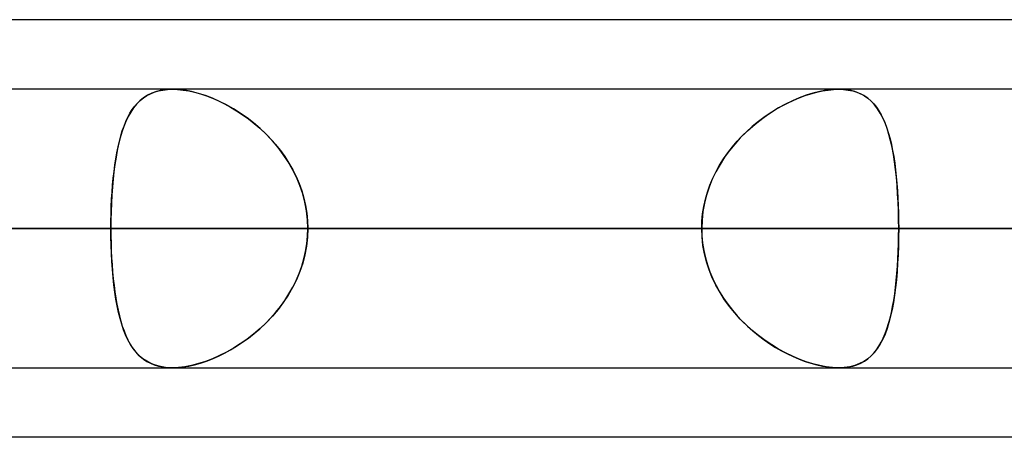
# Model space of a CAD drawing. Header units: millimetres. Extents: x -270 to 270, y -100 to 120.
# Tile 14 of 73: x -135 to -128, y 47 to 50. Entities that reach past the tile are written whole.
import ezdxf

# ---------------------------------------------------------------- set-up
doc = ezdxf.new("R2010")
doc.units = ezdxf.units.MM
doc.layers.add('MAIN-1', color=7, linetype='Continuous')
doc.layers.add('MAIN-2', color=7, linetype='Continuous')

msp = doc.modelspace()

# ---------------------------------------------------------------- linework, layer by layer
at = {"layer": 'MAIN-1'}
for p, q in [((-72.5946, 50), (-139.2762, 50)), ((138.4234, 49.4963), (-138.4234, 49.4963)), ((138.9628, 48.4888), (-138.9628, 48.4888)), ((-138.299, 47.4813), (138.299, 47.4813)), ((-133.7643, 47.4813), (-133.7647, 47.4813)), ((-133.764, 47.4813), (-133.7643, 47.4813)), ((-133.7636, 47.4813), (-133.764, 47.4813)), ((-133.7633, 47.4813), (-133.7636, 47.4813)), ((-133.7629, 47.4813), (-133.7633, 47.4813)), ((-133.7625, 47.4813), (-133.7629, 47.4813)), ((-73.0349, 46.9775), (-138.4973, 46.9775))]:
    msp.add_line(p, q, dxfattribs=at)
at = {"layer": 'MAIN-2'}
for p, q in [((-133.9654, 49.4342), (-133.9411, 49.4503)), ((-133.9365, 49.4529), (-133.9651, 49.4344)), ((-133.9411, 49.4503), (-133.9149, 49.4641)), ((-133.9055, 49.4683), (-133.9365, 49.4529)), ((-133.9149, 49.4641), (-133.8867, 49.4755)), ((-133.8717, 49.4804), (-133.9055, 49.4683)), ((-133.8867, 49.4755), (-133.8566, 49.4846)), ((-133.8353, 49.4892), (-133.8717, 49.4804)), ((-133.8566, 49.4846), (-133.8245, 49.4911)), ((-133.7964, 49.4945), (-133.8353, 49.4892)), ((-133.8245, 49.4911), (-133.7908, 49.495)), ((-133.7554, 49.4963), (-133.7964, 49.4945)), ((-133.7908, 49.495), (-133.7554, 49.4963)), ((-133.7113, 49.4944), (-133.7554, 49.4963)), ((-133.7554, 49.4963), (-133.7178, 49.4949)), ((-133.7178, 49.4949), (-133.6785, 49.4908)), ((-133.6651, 49.4889), (-133.7113, 49.4944)), ((-133.6785, 49.4908), (-133.6375, 49.484)), ((-133.6169, 49.4797), (-133.6651, 49.4889)), ((-133.6375, 49.484), (-133.5954, 49.4746)), ((-133.5673, 49.4669), (-133.6169, 49.4797)), ((-133.5954, 49.4746), (-133.5526, 49.4626)), ((-133.517, 49.4508), (-133.5673, 49.4669)), ((-133.5526, 49.4626), (-133.5093, 49.4481)), ((-133.4662, 49.4315), (-133.517, 49.4508)), ((-133.5093, 49.4481), (-133.4657, 49.4312)), ((-129.2211, 49.4342), (-129.1783, 49.4503)), ((-129.1707, 49.4529), (-129.2205, 49.4344)), ((-129.1783, 49.4503), (-129.1358, 49.4641)), ((-129.1213, 49.4683), (-129.1707, 49.4529)), ((-129.1358, 49.4641), (-129.0938, 49.4755)), ((-129.0728, 49.4804), (-129.1213, 49.4683)), ((-129.0938, 49.4755), (-129.0525, 49.4846)), ((-129.0254, 49.4892), (-129.0728, 49.4804)), ((-129.0525, 49.4846), (-129.0123, 49.4911)), ((-128.9799, 49.4945), (-129.0254, 49.4892)), ((-129.0123, 49.4911), (-128.9738, 49.495)), ((-128.9367, 49.4963), (-128.9799, 49.4945)), ((-128.9738, 49.495), (-128.9368, 49.4963)), ((-128.9368, 49.4963), (-128.9009, 49.4949)), ((-128.895, 49.4944), (-128.9367, 49.4963)), ((-128.9009, 49.4949), (-128.8666, 49.4908)), ((-128.8557, 49.4889), (-128.895, 49.4944)), ((-128.8666, 49.4908), (-128.8341, 49.484)), ((-128.8188, 49.4797), (-128.8557, 49.4889)), ((-128.8341, 49.484), (-128.8037, 49.4746)), ((-128.7848, 49.4669), (-128.8188, 49.4797)), ((-128.8037, 49.4746), (-128.7753, 49.4626)), ((-128.7535, 49.4508), (-128.7848, 49.4669)), ((-128.7753, 49.4626), (-128.7491, 49.4481)), ((-128.725, 49.4315), (-128.7535, 49.4508)), ((-128.7491, 49.4481), (-128.7247, 49.4312)), ((-134.0461, 49.3488), (-134.0282, 49.3732)), ((-134.0153, 49.3886), (-134.0372, 49.3614)), ((-134.0282, 49.3732), (-134.0089, 49.3956)), ((-133.9913, 49.4129), (-134.0153, 49.3886)), ((-134.0089, 49.3956), (-133.988, 49.4159)), ((-133.9651, 49.4344), (-133.9913, 49.4129)), ((-133.988, 49.4159), (-133.9654, 49.4342)), ((-133.4154, 49.409), (-133.4662, 49.4315)), ((-133.4657, 49.4312), (-133.4219, 49.412)), ((-133.4219, 49.412), (-133.3782, 49.3906)), ((-133.3647, 49.3836), (-133.4154, 49.409)), ((-133.3782, 49.3906), (-133.3345, 49.3669)), ((-133.3146, 49.3553), (-133.3647, 49.3836)), ((-133.3345, 49.3669), (-133.2909, 49.3408)), ((-129.3917, 49.3488), (-129.3495, 49.3732)), ((-129.3207, 49.3886), (-129.3704, 49.3614)), ((-129.3495, 49.3732), (-129.3069, 49.3956)), ((-129.2706, 49.4129), (-129.3207, 49.3886)), ((-129.3069, 49.3956), (-129.264, 49.4159)), ((-129.2205, 49.4344), (-129.2706, 49.4129)), ((-129.264, 49.4159), (-129.2211, 49.4342)), ((-128.699, 49.409), (-128.725, 49.4315)), ((-128.7247, 49.4312), (-128.7022, 49.412)), ((-128.7022, 49.412), (-128.6814, 49.3906)), ((-128.6754, 49.3836), (-128.699, 49.409)), ((-128.6814, 49.3906), (-128.6622, 49.3669)), ((-128.6539, 49.3553), (-128.6754, 49.3836)), ((-128.6622, 49.3669), (-128.6444, 49.3408)), ((-134.0925, 49.263), (-134.0782, 49.2937)), ((-134.0755, 49.299), (-134.0922, 49.2639)), ((-134.0782, 49.2937), (-134.0627, 49.3223)), ((-134.0573, 49.3315), (-134.0755, 49.299)), ((-134.0627, 49.3223), (-134.0461, 49.3488)), ((-134.0372, 49.3614), (-134.0573, 49.3315)), ((-133.265, 49.3241), (-133.3146, 49.3553)), ((-133.2909, 49.3408), (-133.2478, 49.3125)), ((-133.2159, 49.2898), (-133.265, 49.3241)), ((-133.2478, 49.3125), (-133.2052, 49.2819)), ((-129.5162, 49.263), (-129.4753, 49.2937)), ((-129.4679, 49.299), (-129.5151, 49.2639)), ((-129.4753, 49.2937), (-129.4337, 49.3223)), ((-129.4196, 49.3315), (-129.4679, 49.299)), ((-129.4337, 49.3223), (-129.3917, 49.3488)), ((-129.3704, 49.3614), (-129.4196, 49.3315)), ((-128.6343, 49.3241), (-128.6539, 49.3553)), ((-128.6444, 49.3408), (-128.6279, 49.3125)), ((-128.6165, 49.2898), (-128.6343, 49.3241)), ((-128.6279, 49.3125), (-128.6127, 49.2819)), ((-134.1073, 49.2264), (-134.121, 49.1865)), ((-134.118, 49.1956), (-134.1058, 49.2303)), ((-134.0922, 49.2639), (-134.1073, 49.2264)), ((-134.1058, 49.2303), (-134.0925, 49.263)), ((-133.1679, 49.2527), (-133.2159, 49.2898)), ((-133.2052, 49.2819), (-133.1634, 49.2491)), ((-133.1211, 49.2126), (-133.1679, 49.2527)), ((-133.1634, 49.2491), (-133.1227, 49.2141)), ((-129.5609, 49.2264), (-129.6051, 49.1865)), ((-129.5954, 49.1956), (-129.5563, 49.2303)), ((-129.5151, 49.2639), (-129.5609, 49.2264)), ((-129.5563, 49.2303), (-129.5162, 49.263)), ((-128.6002, 49.2527), (-128.6165, 49.2898)), ((-128.6127, 49.2819), (-128.5988, 49.2491)), ((-128.5854, 49.2126), (-128.6002, 49.2527)), ((-128.5988, 49.2491), (-128.586, 49.2141)), ((-134.1396, 49.1202), (-134.1293, 49.1589)), ((-134.121, 49.1865), (-134.1334, 49.1442)), ((-134.1293, 49.1589), (-134.118, 49.1956)), ((-133.1227, 49.2141), (-133.0831, 49.1769)), ((-133.0759, 49.1697), (-133.1211, 49.2126)), ((-133.0831, 49.1769), (-133.0451, 49.1377)), ((-133.0326, 49.124), (-133.0759, 49.1697)), ((-129.6696, 49.1202), (-129.6332, 49.1589)), ((-129.6051, 49.1865), (-129.6474, 49.1442)), ((-129.6332, 49.1589), (-129.5954, 49.1956)), ((-128.586, 49.2141), (-128.5742, 49.1769)), ((-128.5721, 49.1697), (-128.5854, 49.2126)), ((-128.5742, 49.1769), (-128.5635, 49.1377)), ((-128.5601, 49.124), (-128.5721, 49.1697)), ((-134.1446, 49.0996), (-134.1546, 49.0529)), ((-134.149, 49.0797), (-134.1396, 49.1202)), ((-134.1334, 49.1442), (-134.1446, 49.0996)), ((-133.0451, 49.1377), (-133.0089, 49.0967)), ((-132.9916, 49.0756), (-133.0326, 49.124)), ((-133.0089, 49.0967), (-132.9745, 49.0537)), ((-129.6877, 49.0996), (-129.7256, 49.0529)), ((-129.7044, 49.0797), (-129.6696, 49.1202)), ((-129.6474, 49.1442), (-129.6877, 49.0996)), ((-128.5635, 49.1377), (-128.5538, 49.0967)), ((-128.5494, 49.0756), (-128.5601, 49.124)), ((-128.5538, 49.0967), (-128.545, 49.0537)), ((-134.1653, 48.9936), (-134.1576, 49.0374)), ((-134.1546, 49.0529), (-134.1636, 49.0039)), ((-134.1576, 49.0374), (-134.149, 49.0797)), ((-132.9533, 49.0248), (-132.9916, 49.0756)), ((-132.9745, 49.0537), (-132.9424, 49.009)), ((-132.9181, 48.9718), (-132.9533, 49.0248)), ((-132.9424, 49.009), (-132.9125, 48.9626)), ((-129.768, 48.9936), (-129.7372, 49.0374)), ((-129.7256, 49.0529), (-129.761, 49.0039)), ((-129.7372, 49.0374), (-129.7044, 49.0797)), ((-128.5399, 49.0248), (-128.5494, 49.0756)), ((-128.545, 49.0537), (-128.5372, 49.009)), ((-128.5315, 48.9718), (-128.5399, 49.0248)), ((-128.5372, 49.009), (-128.5302, 48.9626)), ((-134.1715, 48.9529), (-134.1784, 48.8999)), ((-134.1782, 48.9013), (-134.1721, 48.9482)), ((-134.1721, 48.9482), (-134.1653, 48.9936)), ((-134.1636, 49.0039), (-134.1715, 48.9529)), ((-132.8862, 48.9166), (-132.9181, 48.9718)), ((-132.9125, 48.9626), (-132.8851, 48.9145)), ((-129.7937, 48.9529), (-129.8233, 48.8999)), ((-129.8226, 48.9013), (-129.7965, 48.9482)), ((-129.7965, 48.9482), (-129.768, 48.9936)), ((-129.761, 49.0039), (-129.7937, 48.9529)), ((-128.5243, 48.9166), (-128.5315, 48.9718)), ((-128.5302, 48.9626), (-128.524, 48.9145)), ((-134.1784, 48.8999), (-134.1844, 48.8449)), ((-134.1836, 48.853), (-134.1782, 48.9013)), ((-132.8578, 48.8594), (-132.8862, 48.9166)), ((-132.8851, 48.9145), (-132.8603, 48.8649)), ((-129.8233, 48.8999), (-129.8497, 48.8449)), ((-129.8461, 48.853), (-129.8226, 48.9013)), ((-128.5181, 48.8594), (-128.5243, 48.9166)), ((-128.524, 48.9145), (-128.5186, 48.8649)), ((-134.1921, 48.7525), (-134.1882, 48.8033)), ((-134.1844, 48.8449), (-134.1894, 48.7884)), ((-134.1882, 48.8033), (-134.1836, 48.853)), ((-132.8603, 48.8649), (-132.8384, 48.8138)), ((-132.8333, 48.8004), (-132.8578, 48.8594)), ((-132.8384, 48.8138), (-132.8197, 48.7616)), ((-132.8128, 48.7398), (-132.8333, 48.8004)), ((-129.8848, 48.7525), (-129.8669, 48.8033)), ((-129.8497, 48.8449), (-129.8725, 48.7884)), ((-129.8669, 48.8033), (-129.8461, 48.853)), ((-128.5186, 48.8649), (-128.514, 48.8138)), ((-128.5129, 48.8004), (-128.5181, 48.8594)), ((-128.514, 48.8138), (-128.5101, 48.7616)), ((-128.5087, 48.7398), (-128.5129, 48.8004)), ((-134.1935, 48.7304), (-134.1967, 48.671)), ((-134.1952, 48.701), (-134.1921, 48.7525)), ((-134.1894, 48.7884), (-134.1935, 48.7304)), ((-132.8197, 48.7616), (-132.8041, 48.7085)), ((-132.7968, 48.6782), (-132.8128, 48.7398)), ((-129.8915, 48.7304), (-129.9066, 48.671)), ((-129.8996, 48.701), (-129.8848, 48.7525)), ((-129.8725, 48.7884), (-129.8915, 48.7304)), ((-128.5101, 48.7616), (-128.5069, 48.7085)), ((-128.5054, 48.6782), (-128.5087, 48.7398)), ((-134.1967, 48.671), (-134.199, 48.6108)), ((-134.1977, 48.6488), (-134.1952, 48.701)), ((-132.8041, 48.7085), (-132.7918, 48.6546)), ((-132.7852, 48.6157), (-132.7968, 48.6782)), ((-132.7918, 48.6546), (-132.783, 48.5999)), ((-129.9066, 48.671), (-129.9175, 48.6108)), ((-129.9111, 48.6488), (-129.8996, 48.701)), ((-128.5069, 48.7085), (-128.5044, 48.6546)), ((-128.5031, 48.6157), (-128.5054, 48.6782)), ((-128.5044, 48.6546), (-128.5027, 48.5999)), ((-134.2004, 48.5425), (-134.1994, 48.5959)), ((-134.199, 48.6108), (-134.2003, 48.55)), ((-134.1994, 48.5959), (-134.1977, 48.6488)), ((-132.7781, 48.5525), (-132.7852, 48.6157)), ((-132.783, 48.5999), (-132.7776, 48.5446)), ((-129.9246, 48.5425), (-129.9195, 48.5959)), ((-129.9175, 48.6108), (-129.9241, 48.55)), ((-129.9195, 48.5959), (-129.9111, 48.6488)), ((-128.5017, 48.5525), (-128.5031, 48.6157)), ((-128.5027, 48.5999), (-128.5016, 48.5446)), ((-134.2003, 48.55), (-134.2008, 48.4888)), ((-134.2008, 48.4888), (-134.2004, 48.5425)), ((-132.7758, 48.4888), (-132.7781, 48.5525)), ((-132.7776, 48.5446), (-132.7758, 48.4888)), ((-129.9241, 48.55), (-129.9263, 48.4888)), ((-129.9263, 48.4888), (-129.9246, 48.5425)), ((-128.5013, 48.4888), (-128.5017, 48.5525)), ((-128.5016, 48.5446), (-128.5013, 48.4888)), ((-171.0735, 48.4888), (-125.1661, 48.4888)), ((-125.1661, 48.4888), (-171.0735, 48.4888)), ((-123.7404, 48.4888), (-169.0585, 48.4888)), ((-169.0585, 48.4888), (-123.7404, 48.4888)), ((-155.3565, 48.4888), (-114.0449, 48.4888)), ((-114.0449, 48.4888), (-155.3565, 48.4888)), ((-112.619, 48.4888), (-153.3415, 48.4888)), ((-153.3415, 48.4888), (-112.619, 48.4888)), ((-143.8907, 48.4888), (-134.2008, 48.4888)), ((-134.2008, 48.4888), (-143.8907, 48.4888)), ((-139.6395, 48.4888), (-102.9219, 48.4888)), ((-102.9219, 48.4888), (-139.6395, 48.4888)), ((-129.9263, 48.4888), (-139.6163, 48.4888)), ((-139.6163, 48.4888), (-129.9263, 48.4888)), ((-138.9628, 48.4888), (138.9628, 48.4888)), ((-101.4958, 48.4888), (-137.6245, 48.4888)), ((-137.6245, 48.4888), (-101.4958, 48.4888)), ((137.4307, 48.4888), (-137.4307, 48.4888)), ((-137.4307, 48.4888), (137.4307, 48.4888)), ((-137.4307, 48.4888), (-127.7372, 48.4888)), ((-127.7372, 48.4888), (-137.4307, 48.4888)), ((-125.1661, 48.4888), (-134.8605, 48.4888)), ((-134.8605, 48.4888), (-125.1661, 48.4888)), ((-134.2008, 48.4888), (-129.9263, 48.4888)), ((-129.9263, 48.4888), (-134.2008, 48.4888)), ((-134.2003, 48.428), (-134.2008, 48.4888)), ((-134.2008, 48.4888), (-134.2004, 48.435)), ((-132.7758, 48.4888), (-132.7781, 48.425)), ((-132.7776, 48.4329), (-132.7758, 48.4888)), ((-128.5013, 48.4888), (-132.7758, 48.4888)), ((-132.7758, 48.4888), (-128.5013, 48.4888)), ((-132.7758, 48.4888), (-123.0856, 48.4888)), ((-123.0856, 48.4888), (-132.7758, 48.4888)), ((-129.9263, 48.4888), (-129.9246, 48.435)), ((-129.9241, 48.4275), (-129.9263, 48.4888)), ((-128.5013, 48.4888), (-128.5017, 48.425)), ((-128.5016, 48.4329), (-128.5013, 48.4888)), ((-118.8111, 48.4888), (-128.5013, 48.4888)), ((-128.5013, 48.4888), (-118.8111, 48.4888)), ((-134.2004, 48.435), (-134.1994, 48.3816)), ((-134.199, 48.3677), (-134.2003, 48.428)), ((-134.1994, 48.3816), (-134.1977, 48.3287)), ((-134.1967, 48.308), (-134.199, 48.3677)), ((-132.7918, 48.3229), (-132.783, 48.3776)), ((-132.7781, 48.425), (-132.7852, 48.3618)), ((-132.783, 48.3776), (-132.7776, 48.4329)), ((-129.9246, 48.435), (-129.9195, 48.3816)), ((-129.9175, 48.3667), (-129.9241, 48.4275)), ((-129.9195, 48.3816), (-129.9111, 48.3287)), ((-128.5044, 48.3229), (-128.5027, 48.3776)), ((-128.5017, 48.425), (-128.5031, 48.3618)), ((-128.5027, 48.3776), (-128.5016, 48.4329)), ((-134.1977, 48.3287), (-134.1952, 48.2765)), ((-134.1936, 48.2491), (-134.1967, 48.308)), ((-132.7968, 48.2993), (-132.8128, 48.2377)), ((-132.8041, 48.269), (-132.7918, 48.3229)), ((-132.7852, 48.3618), (-132.7968, 48.2993)), ((-129.9066, 48.3065), (-129.9175, 48.3667)), ((-129.9111, 48.3287), (-129.8996, 48.2765)), ((-129.8915, 48.2471), (-129.9066, 48.3065)), ((-128.5054, 48.2993), (-128.5087, 48.2377)), ((-128.5069, 48.269), (-128.5044, 48.3229)), ((-128.5031, 48.3618), (-128.5054, 48.2993)), ((-134.1952, 48.2765), (-134.1921, 48.225)), ((-134.1896, 48.1915), (-134.1936, 48.2491)), ((-132.8128, 48.2377), (-132.8333, 48.1771)), ((-132.8197, 48.2159), (-132.8041, 48.269)), ((-129.8996, 48.2765), (-129.8848, 48.225)), ((-129.8725, 48.1891), (-129.8915, 48.2471)), ((-128.5087, 48.2377), (-128.5129, 48.1771)), ((-128.5101, 48.2159), (-128.5069, 48.269)), ((-134.1921, 48.225), (-134.1882, 48.1742)), ((-134.1846, 48.1353), (-134.1896, 48.1915)), ((-134.1882, 48.1742), (-134.1836, 48.1245)), ((-132.8603, 48.1126), (-132.8384, 48.1637)), ((-132.8333, 48.1771), (-132.8578, 48.118)), ((-132.8384, 48.1637), (-132.8197, 48.2159)), ((-129.8848, 48.225), (-129.8669, 48.1742)), ((-129.8497, 48.1326), (-129.8725, 48.1891)), ((-129.8669, 48.1742), (-129.8461, 48.1245)), ((-128.5186, 48.1126), (-128.514, 48.1637)), ((-128.5129, 48.1771), (-128.5181, 48.118)), ((-128.514, 48.1637), (-128.5101, 48.2159)), ((-134.1788, 48.0808), (-134.1846, 48.1353)), ((-134.1836, 48.1245), (-134.1782, 48.0762)), ((-132.8578, 48.118), (-132.8862, 48.0609)), ((-132.8851, 48.063), (-132.8603, 48.1126)), ((-129.8233, 48.0776), (-129.8497, 48.1326)), ((-129.8461, 48.1245), (-129.8226, 48.0762)), ((-128.5181, 48.118), (-128.5243, 48.0609)), ((-128.524, 48.063), (-128.5186, 48.1126)), ((-134.172, 48.0281), (-134.1788, 48.0808)), ((-134.1782, 48.0762), (-134.1721, 48.0293)), ((-134.1721, 48.0293), (-134.1653, 47.9839)), ((-134.1642, 47.9773), (-134.172, 48.0281)), ((-132.9424, 47.9685), (-132.9125, 48.0149)), ((-132.8862, 48.0609), (-132.9181, 48.0057)), ((-132.9125, 48.0149), (-132.8851, 48.063)), ((-129.7937, 48.0246), (-129.8233, 48.0776)), ((-129.8226, 48.0762), (-129.7965, 48.0293)), ((-129.7965, 48.0293), (-129.768, 47.9839)), ((-129.761, 47.9736), (-129.7937, 48.0246)), ((-128.5372, 47.9685), (-128.5302, 48.0149)), ((-128.5243, 48.0609), (-128.5315, 48.0057)), ((-128.5302, 48.0149), (-128.524, 48.063)), ((-134.1653, 47.9839), (-134.1576, 47.94)), ((-134.1554, 47.9286), (-134.1642, 47.9773)), ((-132.9533, 47.9527), (-132.9916, 47.9019)), ((-132.9745, 47.9238), (-132.9424, 47.9685)), ((-132.9181, 48.0057), (-132.9533, 47.9527)), ((-129.768, 47.9839), (-129.7372, 47.94)), ((-129.7256, 47.9246), (-129.761, 47.9736)), ((-128.5399, 47.9527), (-128.5494, 47.9019)), ((-128.545, 47.9238), (-128.5372, 47.9685)), ((-128.5315, 48.0057), (-128.5399, 47.9527)), ((-134.1576, 47.94), (-134.149, 47.8978)), ((-134.1455, 47.882), (-134.1554, 47.9286)), ((-134.149, 47.8978), (-134.1396, 47.8573)), ((-134.1345, 47.8376), (-134.1455, 47.882)), ((-133.0451, 47.8398), (-133.0089, 47.8808)), ((-132.9916, 47.9019), (-133.0326, 47.8535)), ((-133.0089, 47.8808), (-132.9745, 47.9238)), ((-129.7372, 47.94), (-129.7044, 47.8978)), ((-129.6877, 47.8779), (-129.7256, 47.9246)), ((-129.7044, 47.8978), (-129.6696, 47.8573)), ((-129.6474, 47.8333), (-129.6877, 47.8779)), ((-128.5635, 47.8398), (-128.5538, 47.8808)), ((-128.5494, 47.9019), (-128.5601, 47.8535)), ((-128.5538, 47.8808), (-128.545, 47.9238)), ((-134.1396, 47.8573), (-134.1293, 47.8186)), ((-134.1223, 47.7955), (-134.1345, 47.8376)), ((-134.1293, 47.8186), (-134.118, 47.7819)), ((-133.1227, 47.7634), (-133.0831, 47.8006)), ((-133.0759, 47.8078), (-133.1211, 47.7649)), ((-133.0831, 47.8006), (-133.0451, 47.8398)), ((-133.0326, 47.8535), (-133.0759, 47.8078)), ((-129.6696, 47.8573), (-129.6332, 47.8186)), ((-129.6051, 47.791), (-129.6474, 47.8333)), ((-129.6332, 47.8186), (-129.5954, 47.7819)), ((-128.586, 47.7634), (-128.5742, 47.8006)), ((-128.5721, 47.8078), (-128.5854, 47.7649)), ((-128.5742, 47.8006), (-128.5635, 47.8398)), ((-128.5601, 47.8535), (-128.5721, 47.8078)), ((-134.1089, 47.7556), (-134.1223, 47.7955)), ((-134.118, 47.7819), (-134.1058, 47.7472)), ((-134.0941, 47.7181), (-134.1089, 47.7556)), ((-134.1058, 47.7472), (-134.0925, 47.7145)), ((-133.2052, 47.6956), (-133.1634, 47.7284)), ((-133.1211, 47.7649), (-133.1679, 47.7248)), ((-133.1634, 47.7284), (-133.1227, 47.7634)), ((-129.5609, 47.7511), (-129.6051, 47.791)), ((-129.5954, 47.7819), (-129.5563, 47.7472)), ((-129.5151, 47.7136), (-129.5609, 47.7511)), ((-129.5563, 47.7472), (-129.5162, 47.7145)), ((-128.6127, 47.6956), (-128.5988, 47.7284)), ((-128.5854, 47.7649), (-128.6002, 47.7248)), ((-128.5988, 47.7284), (-128.586, 47.7634)), ((-134.0778, 47.683), (-134.0941, 47.7181)), ((-134.0925, 47.7145), (-134.0782, 47.6838)), ((-134.0782, 47.6838), (-134.0627, 47.6552)), ((-134.0599, 47.6504), (-134.0778, 47.683)), ((-134.0627, 47.6552), (-134.0461, 47.6287)), ((-133.2909, 47.6367), (-133.2478, 47.665)), ((-133.2159, 47.6877), (-133.265, 47.6534)), ((-133.2478, 47.665), (-133.2052, 47.6956)), ((-133.1679, 47.7248), (-133.2159, 47.6877)), ((-129.5162, 47.7145), (-129.4753, 47.6838)), ((-129.4679, 47.6785), (-129.5151, 47.7136)), ((-129.4753, 47.6838), (-129.4337, 47.6552)), ((-129.4196, 47.646), (-129.4679, 47.6785)), ((-129.4337, 47.6552), (-129.3917, 47.6287)), ((-128.6444, 47.6367), (-128.6279, 47.665)), ((-128.6165, 47.6877), (-128.6343, 47.6534)), ((-128.6279, 47.665), (-128.6127, 47.6956)), ((-128.6002, 47.7248), (-128.6165, 47.6877)), ((-134.0403, 47.6204), (-134.0599, 47.6504)), ((-134.0461, 47.6287), (-134.0282, 47.6043)), ((-134.0188, 47.593), (-134.0403, 47.6204)), ((-134.0282, 47.6043), (-134.0089, 47.5819)), ((-133.9954, 47.5684), (-134.0188, 47.593)), ((-133.4219, 47.5655), (-133.3782, 47.5869)), ((-133.3647, 47.5939), (-133.4154, 47.5685)), ((-133.3782, 47.5869), (-133.3345, 47.6106)), ((-133.3146, 47.6222), (-133.3647, 47.5939)), ((-133.3345, 47.6106), (-133.2909, 47.6367)), ((-133.265, 47.6534), (-133.3146, 47.6222)), ((-129.3704, 47.6161), (-129.4196, 47.646)), ((-129.3917, 47.6287), (-129.3495, 47.6043)), ((-129.3207, 47.5889), (-129.3704, 47.6161)), ((-129.3495, 47.6043), (-129.3069, 47.5819)), ((-129.2706, 47.5646), (-129.3207, 47.5889)), ((-128.7022, 47.5655), (-128.6814, 47.5869)), ((-128.6754, 47.5939), (-128.699, 47.5685)), ((-128.6814, 47.5869), (-128.6622, 47.6106)), ((-128.6539, 47.6222), (-128.6754, 47.5939)), ((-128.6622, 47.6106), (-128.6444, 47.6367)), ((-128.6343, 47.6534), (-128.6539, 47.6222)), ((-134.0089, 47.5819), (-133.988, 47.5616)), ((-133.9698, 47.5466), (-133.9954, 47.5684)), ((-133.988, 47.5616), (-133.9654, 47.5433)), ((-133.9419, 47.5277), (-133.9698, 47.5466)), ((-133.9654, 47.5433), (-133.9411, 47.5272)), ((-133.9116, 47.5119), (-133.9419, 47.5277)), ((-133.9411, 47.5272), (-133.9149, 47.5134)), ((-133.9149, 47.5134), (-133.8867, 47.502)), ((-133.5954, 47.5029), (-133.5526, 47.5149)), ((-133.517, 47.5267), (-133.5673, 47.5106)), ((-133.5526, 47.5149), (-133.5093, 47.5294)), ((-133.4662, 47.546), (-133.517, 47.5267)), ((-133.5093, 47.5294), (-133.4657, 47.5463)), ((-133.4154, 47.5685), (-133.4662, 47.546)), ((-133.4657, 47.5463), (-133.4219, 47.5655)), ((-129.3069, 47.5819), (-129.264, 47.5616)), ((-129.2205, 47.5431), (-129.2706, 47.5646)), ((-129.264, 47.5616), (-129.2211, 47.5433)), ((-129.2211, 47.5433), (-129.1783, 47.5272)), ((-129.1707, 47.5246), (-129.2205, 47.5431)), ((-129.1783, 47.5272), (-129.1358, 47.5134)), ((-129.1213, 47.5092), (-129.1707, 47.5246)), ((-129.1358, 47.5134), (-129.0938, 47.502)), ((-128.8037, 47.5029), (-128.7753, 47.5149)), ((-128.7535, 47.5267), (-128.7848, 47.5106)), ((-128.7753, 47.5149), (-128.7491, 47.5294)), ((-128.725, 47.546), (-128.7535, 47.5267)), ((-128.7491, 47.5294), (-128.7247, 47.5463)), ((-128.699, 47.5685), (-128.725, 47.546)), ((-128.7247, 47.5463), (-128.7022, 47.5655)), ((-133.8786, 47.4992), (-133.9116, 47.5119)), ((-133.8867, 47.502), (-133.8566, 47.4929)), ((-133.843, 47.4898), (-133.8786, 47.4992)), ((-133.8566, 47.4929), (-133.8245, 47.4864)), ((-133.8049, 47.4838), (-133.843, 47.4898)), ((-133.8245, 47.4864), (-133.7908, 47.4825)), ((-133.7647, 47.4813), (-133.8049, 47.4838)), ((-133.7908, 47.4825), (-133.7554, 47.4812)), ((-133.7613, 47.4812), (-133.7625, 47.4813)), ((-133.7601, 47.4812), (-133.7613, 47.4812)), ((-133.759, 47.4812), (-133.7601, 47.4812)), ((-133.7578, 47.4812), (-133.759, 47.4812)), ((-133.7566, 47.4812), (-133.7578, 47.4812)), ((-133.7554, 47.4812), (-133.7566, 47.4812)), ((-133.7113, 47.4831), (-133.7554, 47.4812)), ((-133.7554, 47.4812), (-133.7178, 47.4826)), ((-133.7178, 47.4826), (-133.6785, 47.4867)), ((-133.6651, 47.4886), (-133.7113, 47.4831)), ((-133.6785, 47.4867), (-133.6375, 47.4935)), ((-133.6169, 47.4978), (-133.6651, 47.4886)), ((-133.6375, 47.4935), (-133.5954, 47.5029)), ((-133.5673, 47.5106), (-133.6169, 47.4978)), ((-129.0728, 47.4971), (-129.1213, 47.5092)), ((-129.0938, 47.502), (-129.0525, 47.4929)), ((-129.0254, 47.4883), (-129.0728, 47.4971)), ((-129.0525, 47.4929), (-129.0123, 47.4864)), ((-128.9799, 47.483), (-129.0254, 47.4883)), ((-129.0123, 47.4864), (-128.9738, 47.4825)), ((-128.9367, 47.4812), (-128.9799, 47.483)), ((-128.9738, 47.4825), (-128.9368, 47.4812)), ((-128.9368, 47.4812), (-128.9009, 47.4826)), ((-128.895, 47.4831), (-128.9367, 47.4812)), ((-128.9009, 47.4826), (-128.8666, 47.4867)), ((-128.8557, 47.4886), (-128.895, 47.4831)), ((-128.8666, 47.4867), (-128.8341, 47.4935)), ((-128.8188, 47.4978), (-128.8557, 47.4886)), ((-128.8341, 47.4935), (-128.8037, 47.5029)), ((-128.7848, 47.5106), (-128.8188, 47.4978))]:
    msp.add_line(p, q, dxfattribs=at)

doc.saveas('drawing.dxf')
